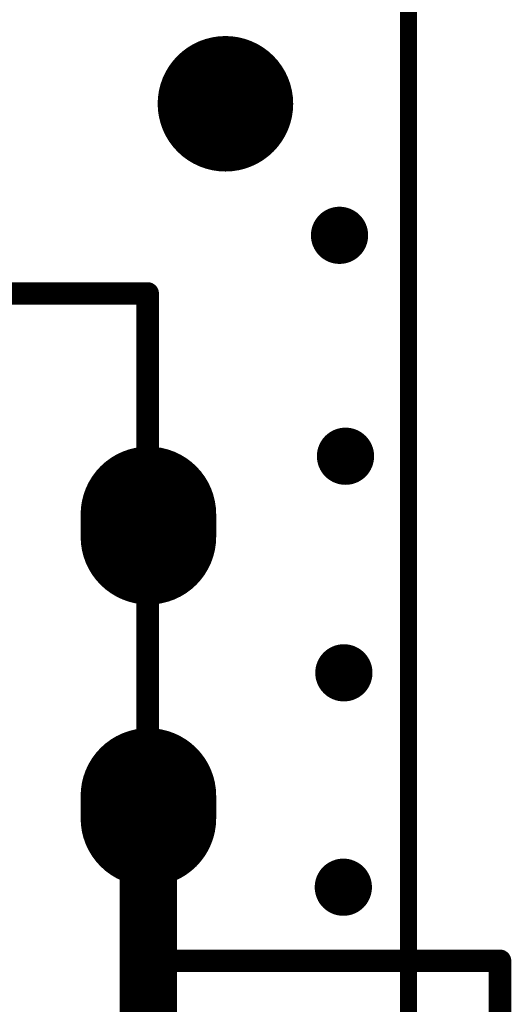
# Model space of a CAD drawing. Header units: millimetres. Extents: x 193.1 to 221.5, y 88 to 119.5.
# Tile 35 of 36: x 217.1 to 221.5, y 105.9 to 114.7. Entities that reach past the tile are written whole.
import ezdxf

# ---------------------------------------------------------------- set-up
doc = ezdxf.new("R2010")
doc.units = ezdxf.units.MM
for name, color, linetype in [('BottomLayer', 5, 'Continuous'), ('BottomOverlay', 54, 'Continuous'), ('BottomSolder', 6, 'Continuous'), ('KeepOutLayer', 6, 'Continuous'), ('MultiLayer', 9, 'Continuous'), ('PadHoleLayer', 156, 'Continuous'), ('TopLayer', 1, 'Continuous'), ('TopOverlay', 2, 'Continuous'), ('TopPaste', 8, 'Continuous'), ('TopSolder', 216, 'Continuous'), ('ViaHoleLayer', 16, 'Continuous')]:
    doc.layers.add(name, color=color, linetype=linetype)

# ---------------------------------------------------------------- blocks, each defined once
blk = doc.blocks.new('_____2')
at = {"layer": 'TopLayer', "const_width": 0.5}
blk.add_lwpolyline([(-6.89, 21.44, 1), (-6.39, 21.44, 1)], format="xyb", close=True, dxfattribs=at)
at = {"layer": 'TopPaste', "const_width": 0.5}
blk.add_lwpolyline([(-6.89, 21.44, 1), (-6.39, 21.44, 1)], format="xyb", close=True, dxfattribs=at)
at = {"layer": 'TopSolder', "const_width": 0.6016}
blk.add_lwpolyline([(-6.9408, 21.44, 1), (-6.3392, 21.44, 1)], format="xyb", close=True, dxfattribs=at)
blk = doc.blocks.new('SWITCH7_2_B_46')
at = {"layer": 'BottomLayer', "const_width": 1}
for points in [[(-2.6006, 1.7272), (-2.4006, 1.7272)], [(-0.1, 1.7272), (0.1, 1.7272)]]:
    blk.add_lwpolyline(points, dxfattribs=at)
at = {"layer": 'BottomLayer', "const_width": 0.5}
for points in [[(-2.8506, 1.7272, 1), (-2.3506, 1.7272, 1)], [(-2.6506, 1.7272, 1), (-2.1506, 1.7272, 1)], [(-0.35, 1.7272, 1), (0.15, 1.7272, 1)], [(-0.15, 1.7272, 1), (0.35, 1.7272, 1)]]:
    blk.add_lwpolyline(points, format="xyb", close=True, dxfattribs=at)
at = {"layer": 'BottomOverlay', "const_width": 0.2}
for points in [[(1.5031, 4.8481), (1.3644, 4.8481)], [(1.3644, 1.755), (1.3644, 4.8481)], [(1.5031, 4.8481), (1.5032, 4.8482)], [(2.7723, 4.8482), (1.5032, 4.8482)], [(-4.5619, -1.628), (-4.5619, 1.7206)], [(4.5619, 1.7206), (-4.5619, 1.7206)]]:
    blk.add_lwpolyline(points, dxfattribs=at)
at = {"layer": 'BottomOverlay', "const_width": 0.1}
for points in [[(1.3144, 4.8481, 1), (1.4144, 4.8481, 1)], [(1.3144, 4.8481, 1), (1.4144, 4.8481, 1)], [(1.4531, 4.8481, 1), (1.5531, 4.8481, 1)], [(1.4531, 4.8481, 1), (1.5531, 4.8481, 1)], [(1.4532, 4.8482, 1), (1.5532, 4.8482, 1)], [(1.4532, 4.8482, 1), (1.5532, 4.8482, 1)], [(1.3144, 1.755, 1), (1.4144, 1.755, 1)], [(-4.6119, 1.7206, 1), (-4.5119, 1.7206, 1)], [(-4.6119, 1.7206, 1), (-4.5119, 1.7206, 1)]]:
    blk.add_lwpolyline(points, format="xyb", close=True, dxfattribs=at)
at = {"layer": 'BottomSolder', "const_width": 1.2032}
for points in [[(-2.6006, 1.7272), (-2.4006, 1.7272)], [(-0.1, 1.7272), (0.1, 1.7272)]]:
    blk.add_lwpolyline(points, dxfattribs=at)
at = {"layer": 'BottomSolder', "const_width": 0.6016}
for points in [[(-2.9014, 1.7272, 1), (-2.2998, 1.7272, 1)], [(-2.7014, 1.7272, 1), (-2.0998, 1.7272, 1)], [(-0.4008, 1.7272, 1), (0.2008, 1.7272, 1)], [(-0.2008, 1.7272, 1), (0.4008, 1.7272, 1)]]:
    blk.add_lwpolyline(points, format="xyb", close=True, dxfattribs=at)
at = {"layer": 'MultiLayer', "const_width": 1}
for points in [[(-2.6006, 1.7272), (-2.4006, 1.7272)], [(-0.1, 1.7272), (0.1, 1.7272)]]:
    blk.add_lwpolyline(points, dxfattribs=at)
at = {"layer": 'MultiLayer', "const_width": 0.5}
for points in [[(-2.8506, 1.7272, 1), (-2.3506, 1.7272, 1)], [(-2.6506, 1.7272, 1), (-2.1506, 1.7272, 1)], [(-0.35, 1.7272, 1), (0.15, 1.7272, 1)], [(-0.15, 1.7272, 1), (0.35, 1.7272, 1)]]:
    blk.add_lwpolyline(points, format="xyb", close=True, dxfattribs=at)
at = {"layer": 'PadHoleLayer', "const_width": 0.15}
for points in [[(-2.2756, 1.7522), (-2.2756, 1.7022, -1), (-2.7256, 1.7022), (-2.7256, 1.7522, -1)], [(0.225, 1.7522), (0.225, 1.7022, -1), (-0.225, 1.7022), (-0.225, 1.7522, -1)]]:
    blk.add_lwpolyline(points, format="xyb", close=True, dxfattribs=at)
at = {"layer": 'TopLayer', "const_width": 1}
for points in [[(-2.6006, 1.7272), (-2.4006, 1.7272)], [(-0.1, 1.7272), (0.1, 1.7272)]]:
    blk.add_lwpolyline(points, dxfattribs=at)
at = {"layer": 'TopLayer', "const_width": 0.5}
for points in [[(-2.8506, 1.7272, 1), (-2.3506, 1.7272, 1)], [(-2.6506, 1.7272, 1), (-2.1506, 1.7272, 1)], [(-0.35, 1.7272, 1), (0.15, 1.7272, 1)], [(-0.15, 1.7272, 1), (0.35, 1.7272, 1)]]:
    blk.add_lwpolyline(points, format="xyb", close=True, dxfattribs=at)
at = {"layer": 'TopSolder', "const_width": 1.2032}
for points in [[(-2.6006, 1.7272), (-2.4006, 1.7272)], [(-0.1, 1.7272), (0.1, 1.7272)]]:
    blk.add_lwpolyline(points, dxfattribs=at)
at = {"layer": 'TopSolder', "const_width": 0.6016}
for points in [[(-2.9014, 1.7272, 1), (-2.2998, 1.7272, 1)], [(-2.7014, 1.7272, 1), (-2.0998, 1.7272, 1)], [(-0.4008, 1.7272, 1), (0.2008, 1.7272, 1)], [(-0.2008, 1.7272, 1), (0.4008, 1.7272, 1)]]:
    blk.add_lwpolyline(points, format="xyb", close=True, dxfattribs=at)
blk = doc.blocks.new('LCD_240X240_NOHOLE_B_57')
at = {"layer": 'TopOverlay', "const_width": 0.1524}
blk.add_lwpolyline([(0.0121, -21.6412), (0.0121, 7.6958)], dxfattribs=at)

msp = doc.modelspace()

# ---------------------------------------------------------------- linework, layer by layer
at = {"layer": 'BottomLayer', "const_width": 0.254}
for points in [[(219.8202, 112.7432, 1), (220.0742, 112.7432, 1)], [(219.8731, 110.7814, 1), (220.1271, 110.7814, 1)], [(219.8587, 108.8581, 1), (220.1127, 108.8581, 1)], [(218.1238, 107.665, 1), (218.3778, 107.665, 1)], [(219.8539, 106.9541, 1), (220.1079, 106.9541, 1)]]:
    msp.add_lwpolyline(points, format="xyb", close=True, dxfattribs=at)
at = {"layer": 'BottomLayer', "const_width": 0.508}
msp.add_lwpolyline([(218.2508, 105.1647), (218.2508, 107.665)], dxfattribs=at)
at = {"layer": 'KeepOutLayer', "const_width": 0.127}
msp.add_lwpolyline([(220.5603, 88.0343), (220.5603, 119.0294)], dxfattribs=at)
at = {"layer": 'MultiLayer', "const_width": 0.254}
for points in [[(219.8202, 112.7432, 1), (220.0742, 112.7432, 1)], [(219.8731, 110.7814, 1), (220.1271, 110.7814, 1)], [(219.8587, 108.8581, 1), (220.1127, 108.8581, 1)], [(219.8539, 106.9541, 1), (220.1079, 106.9541, 1)]]:
    msp.add_lwpolyline(points, format="xyb", close=True, dxfattribs=at)
at = {"layer": 'TopLayer', "const_width": 0.254}
for points in [[(219.8202, 112.7432, 1), (220.0742, 112.7432, 1)], [(219.8731, 110.7814, 1), (220.1271, 110.7814, 1)], [(219.8587, 108.8581, 1), (220.1127, 108.8581, 1)], [(219.8539, 106.9541, 1), (220.1079, 106.9541, 1)]]:
    msp.add_lwpolyline(points, format="xyb", close=True, dxfattribs=at)
at = {"layer": 'ViaHoleLayer', "const_width": 0.127}
for points in [[(219.8837, 112.7432, 1), (220.0107, 112.7432, 1)], [(219.9366, 110.7814, 1), (220.0636, 110.7814, 1)], [(219.9222, 108.8581, 1), (220.0492, 108.8581, 1)], [(219.9174, 106.9541, 1), (220.0444, 106.9541, 1)]]:
    msp.add_lwpolyline(points, format="xyb", close=True, dxfattribs=at)

# ---------------------------------------------------------------- block references
for name, p in [('LCD_240X240_NOHOLE_B_57', (220.5471, 109.6981)), ('_____2', (225.5744, 92.4714))]:
    msp.add_blockref(name, p)
at = {"rotation": 270}
msp.add_blockref('SWITCH7_2_B_46', (216.5236, 107.665), dxfattribs=at)

doc.saveas('drawing.dxf')
